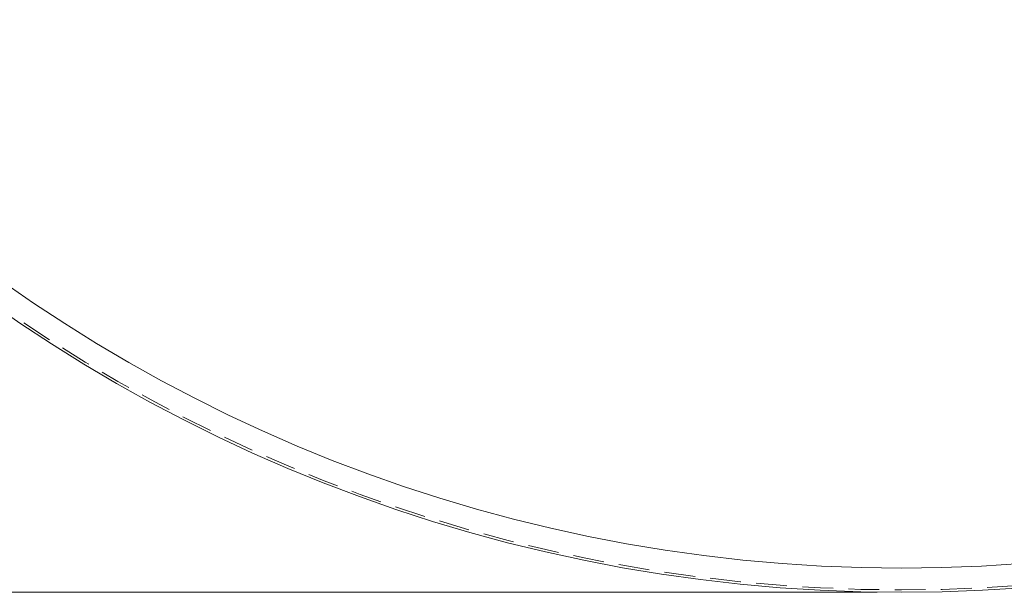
# Model space of a CAD drawing. Header units: millimetres. Extents: x 7 to 411, y 11 to 292.
# Tile 3 of 14: x 83 to 124, y 130 to 154. Entities that reach past the tile are written whole.
import ezdxf

# ---------------------------------------------------------------- set-up
doc = ezdxf.new("R2010")
doc.units = ezdxf.units.MM
doc.linetypes.add('HIDDEN', pattern=[1.905, 1.27, -0.635])
doc.styles.add('SLDTEXTSTYLE0', font='TXT', dxfattribs={"width": 0.605})
doc.dimstyles.new('SLDDIMSTYLE0', dxfattribs={"dimtxt": 3.595646, "dimasz": 3, "dimexe": 0, "dimexo": 0.0625, "dimgap": 0.898912, "dimtad": 1, "dimdec": 1, "dimlfac": 10, "dimrnd": 1e-09, "dimzin": 12, "dimdsep": 46, "dimtxsty": 'SLDTEXTSTYLE0', "dimsah": 1, "dimcen": 0.09, "dimadec": 0, "dimazin": 3, "dimtfac": 1, "dimtdec": 1, "dimtofl": 0, "dimtmove": 0, "dimatfit": 3, "dimfxl": 1, "dimfrac": 2, "dimtolj": 1, "dimtzin": 12, "dimarcsym": 0})

# ---------------------------------------------------------------- blocks, each defined once
blk = doc.blocks.new('_D')
at = {"color": 7, "linetype": 'Continuous', "lineweight": 0}
for p, q in [((118.611, 260.08), (37.575, 260.08)), ((38.575, 260.08), (38.575, 130.08)), ((118.611, 130.08), (37.575, 130.08))]:
    blk.add_line(p, q, dxfattribs=at)
at = {"color": 7, "linetype": 'Continuous', "lineweight": 18}
for points in [[(38.575, 260.08), (37.825, 257.08), (39.325, 257.08)], [(38.575, 130.08), (39.325, 133.08), (37.825, 133.08)]]:
    blk.add_solid(points, dxfattribs=at)
at = {"color": 7, "linetype": 'Continuous', "lineweight": 18, "char_height": 3.7042, "attachment_point": 1, "rotation": 90, "style": 'SLDTEXTSTYLE0'}
for s, insert in [('1300', (33.801, 192.216)), ('%%c', (33.801, 186.97))]:
    blk.add_mtext(s, dxfattribs=dict(at, insert=insert))

msp = doc.modelspace()

# ---------------------------------------------------------------- linework, layer by layer
at = {"color": 7, "linetype": 'Continuous', "lineweight": 18}
for radius in [65, 64.0003]:
    msp.add_circle((119.611, 195.0803), radius, dxfattribs=at)
at = {"color": 7, "linetype": 'HIDDEN', "lineweight": 18}
msp.add_circle((119.611, 195.0803), 64.9, dxfattribs=at)

# ---------------------------------------------------------------- dimensions: what is measured, and where the dimension line sits
at = {"color": 7, "linetype": 'Continuous', "lineweight": 18}
dim = msp.add_linear_dim(base=(35.5813, 130.0803), p1=(119.611, 260.0803), p2=(119.611, 130.0803), angle=90, text='%%c<>', dimstyle='SLDDIMSTYLE0', dxfattribs=at)
dim.commit()
dim.dimension.update_dxf_attribs({"geometry": '_D', "text_midpoint": (35.5813, 195.0803), "dimtype": 160})

doc.saveas('drawing.dxf')
